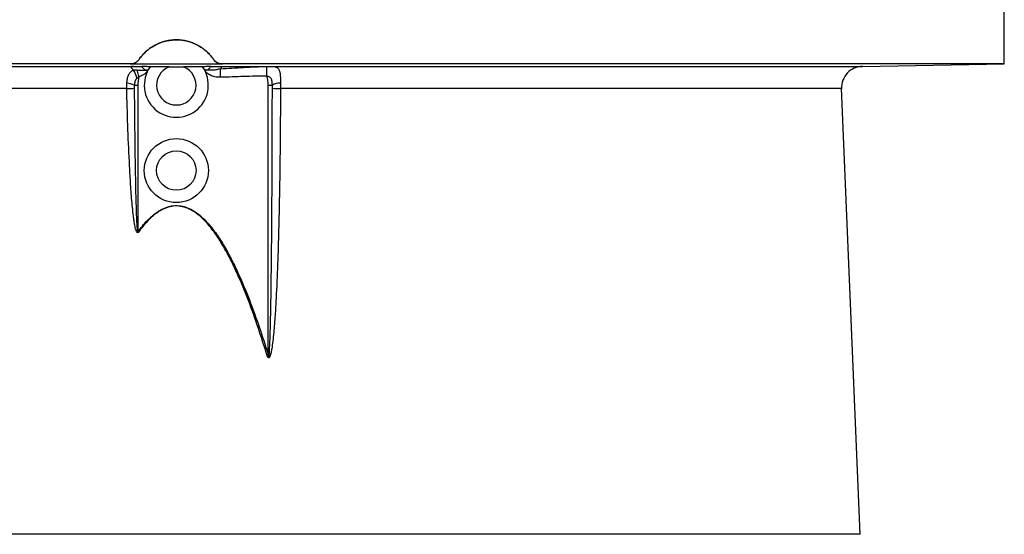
# Model space of a CAD drawing. Header units: millimetres. Extents: x 1330 to 2560, y 237 to 3790.
# Tile 4 of 8: x 1872 to 2333, y 1461 to 1702. Entities that reach past the tile are written whole.
import ezdxf

# ---------------------------------------------------------------- set-up
doc = ezdxf.new("R2010")
doc.units = ezdxf.units.MM

msp = doc.modelspace()

# ---------------------------------------------------------------- linework, layer by layer
at = {"color": 7, "linetype": 'Continuous', "lineweight": 25}
for p, q in [((2333.36, 1681.16), (2333.36, 1709.16)), ((1923.77, 1681.16), (1557.36, 1681.16)), ((1923.79, 1681.13), (1923.77, 1681.16)), ((1923.79, 1681.13), (1966.92, 1681.13)), ((1927.88, 1683.31), (1927.9, 1683.28)), ((1933.15, 1679.87), (1933.04, 1679.87)), ((1949.01, 1679.66), (1941.7, 1679.66)), ((1957.67, 1679.87), (1957.57, 1679.87)), ((1962.81, 1683.28), (1962.83, 1683.31)), ((1966.94, 1681.16), (1966.92, 1681.13)), ((2333.36, 1681.16), (1966.94, 1681.16)), ((1987.83, 1675.49), (1987.79, 1679.98)), ((2266.9, 1680), (2333.36, 1681.16)), ((1927.83, 1675.26), (1926.97, 1678.36)), ((1966.13, 1674.88), (1965.99, 1678.87)), ((1925.66, 1671.16), (1927.36, 1671.16)), ((1927.36, 1671.16), (1927.36, 1602.49)), ((1988.36, 1671.16), (1990.35, 1671.16)), ((1988.36, 1545.04), (1988.36, 1671.16)), ((2265.74, 1460.64), (2257.08, 1669.59)), ((1927.36, 1602.49), (1927.61, 1602.31)), ((1988.36, 1545.04), (1987.76, 1544.86))]:
    msp.add_line(p, q, dxfattribs=at)
at = {"color": 1, "linetype": 'Continuous', "lineweight": 25}
for p, q in [((1623.82, 1680), (1924.39, 1680)), ((1966.33, 1680), (2266.9, 1680)), ((1922.12, 1669.59), (1633.63, 1669.59)), ((2257.08, 1669.59), (1994.15, 1669.59)), ((2265.74, 1460.64), (1624.97, 1460.64))]:
    msp.add_line(p, q, dxfattribs=at)
at = {"color": 7, "linetype": 'Continuous', "lineweight": 25}
for radius in [15, 9.25]:
    msp.add_circle((1945.36, 1631.16), radius, dxfattribs=at)
for centre, radius, start, end in [((1924.38, 1684.9), 5.01, 268.8274, 280.3897), ((1945.36, 1671.16), 15, 144.491, 35.509), ((1945.36, 1671.16), 15.09, 144.7247, 151.3392), ((1945.36, 1671.16), 9.25, 111.6879, 68.3121), ((1945.36, 1671.16), 15.09, 28.6608, 35.2753), ((1966.33, 1684.9), 5.01, 259.6103, 271.1726), ((2267.07, 1670), 10, 91, 182.3736), ((1917.51, 1672.99), 9.42, 7.8307, 34.2478), ((1945.36, 1671.16), 18, 166.8268, 180), ((1970.36, 1671.16), 18, 0, 13.9103), ((1920.59, 1659.41), 12.8, 66.6669, 82.8676), ((1993.56, 1666.39), 5.75, 84.0842, 123.9189), ((1920.78, 1728.24), 58.67, 271.3017, 274.7502), ((1993.43, 1693.69), 24.11, 262.6706, 271.7002)]:
    msp.add_arc(centre, radius, start, end, dxfattribs=at)
for points, knots in [([(1927.88, 1683.31), (1928.37, 1684.01), (1928.89, 1684.68), (1929.74, 1685.63), (1930.04, 1685.94), (1930.64, 1686.55), (1930.96, 1686.84), (1932.57, 1688.27), (1933.97, 1689.23), (1935.86, 1690.22), (1936.25, 1690.41), (1937.03, 1690.76), (1937.43, 1690.93), (1938.63, 1691.38), (1939.45, 1691.63), (1941.1, 1692.04), (1941.94, 1692.19), (1943.64, 1692.4), (1944.5, 1692.45), (1947.07, 1692.45), (1948.76, 1692.25), (1950.84, 1691.74), (1951.26, 1691.62), (1952.08, 1691.37), (1952.48, 1691.23), (1953.68, 1690.77), (1954.46, 1690.43), (1955.97, 1689.64), (1956.7, 1689.2), (1958.12, 1688.22), (1958.8, 1687.69), (1960.07, 1686.57), (1960.67, 1685.97), (1961.53, 1685.01), (1961.8, 1684.68), (1962.33, 1684.01), (1962.59, 1683.66), (1962.83, 1683.31)], [0, 0, 0, 0, 0.0625, 0.0625, 0.09375, 0.09375, 0.125, 0.125, 0.25, 0.25, 0.28125, 0.28125, 0.3125, 0.3125, 0.375, 0.375, 0.4375, 0.4375, 0.5, 0.5, 0.625, 0.625, 0.65625, 0.65625, 0.6875, 0.6875, 0.75, 0.75, 0.8125, 0.8125, 0.875, 0.875, 0.9375, 0.9375, 0.96875, 0.96875, 1, 1, 1, 1]), ([(1962.81, 1683.28), (1961.83, 1684.69), (1960.7, 1685.96), (1959.11, 1687.37), (1958.78, 1687.64), (1958.1, 1688.17), (1957.76, 1688.43), (1956.7, 1689.16), (1955.97, 1689.6), (1954.46, 1690.39), (1953.69, 1690.73), (1952.09, 1691.34), (1951.26, 1691.6), (1948.77, 1692.21), (1947.09, 1692.42), (1944.95, 1692.42), (1944.52, 1692.41), (1943.66, 1692.35), (1943.23, 1692.32), (1941.96, 1692.16), (1941.13, 1692.01), (1939.47, 1691.6), (1938.66, 1691.35), (1937.46, 1690.9), (1937.06, 1690.73), (1936.28, 1690.38), (1935.89, 1690.2), (1934.01, 1689.21), (1932.6, 1688.25), (1930.02, 1685.97), (1928.88, 1684.69), (1927.9, 1683.28)], [0, 0, 0, 0, 0.125, 0.125, 0.15625, 0.15625, 0.1875, 0.1875, 0.25, 0.25, 0.3125, 0.3125, 0.375, 0.375, 0.5, 0.5, 0.53125, 0.53125, 0.5625, 0.5625, 0.625, 0.625, 0.6875, 0.6875, 0.71875, 0.71875, 0.75, 0.75, 0.875, 0.875, 1, 1, 1, 1]), ([(1923.77, 1681.16), (1924.18, 1681.16), (1924.57, 1681.21), (1925.35, 1681.4), (1925.73, 1681.54), (1926.27, 1681.82), (1926.44, 1681.93), (1926.77, 1682.15), (1926.93, 1682.28), (1927.38, 1682.68), (1927.65, 1682.98), (1927.88, 1683.31)], [0, 0, 0, 0, 0.25, 0.25, 0.5, 0.5, 0.625, 0.625, 0.75, 0.75, 1, 1, 1, 1]), ([(1927.9, 1683.28), (1927.67, 1682.94), (1927.4, 1682.65), (1926.95, 1682.25), (1926.79, 1682.12), (1926.46, 1681.89), (1926.29, 1681.79), (1925.93, 1681.6), (1925.75, 1681.52), (1925.38, 1681.38), (1925.18, 1681.32), (1924.59, 1681.17), (1924.2, 1681.13), (1923.79, 1681.13)], [0, 0, 0, 0, 0.25, 0.25, 0.375, 0.375, 0.5, 0.5, 0.625, 0.625, 0.75, 0.75, 1, 1, 1, 1]), ([(1925.3, 1678.3), (1925.09, 1678.48), (1924.91, 1678.66), (1924.6, 1679), (1924.48, 1679.16), (1924.3, 1679.44), (1924.25, 1679.56), (1924.21, 1679.76), (1924.23, 1679.84), (1924.28, 1679.89)], [0, 0, 0, 0, 0.25, 0.25, 0.5, 0.5, 0.75, 0.75, 1, 1, 1, 1]), ([(1925.29, 1679.98), (1925.78, 1679.96), (1926.38, 1679.95), (1927.37, 1679.93), (1927.72, 1679.92), (1928.45, 1679.91), (1928.82, 1679.9), (1929.2, 1679.9)], [0, 0, 0, 0, 0.5, 0.5, 0.75, 0.75, 1, 1, 1, 1]), ([(1933.04, 1679.87), (1932.7, 1679.87), (1932.35, 1679.87), (1931.68, 1679.88), (1931.34, 1679.88), (1930.69, 1679.88), (1930.37, 1679.88), (1929.76, 1679.89), (1929.47, 1679.89), (1929.2, 1679.9)], [0, 0, 0, 0, 0.25, 0.25, 0.5, 0.5, 0.75, 0.75, 1, 1, 1, 1]), ([(1929.2, 1679.9), (1929.34, 1679.68), (1929.49, 1679.47), (1929.77, 1679.15), (1929.86, 1679.05), (1930.08, 1678.85), (1930.19, 1678.76), (1930.44, 1678.59), (1930.58, 1678.51), (1930.86, 1678.4), (1931.01, 1678.36), (1931.48, 1678.28), (1931.81, 1678.32), (1932.12, 1678.4)], [0, 0, 0, 0, 0.25, 0.25, 0.375, 0.375, 0.5, 0.5, 0.625, 0.625, 0.75, 0.75, 1, 1, 1, 1]), ([(1961.51, 1679.9), (1961.24, 1679.89), (1960.95, 1679.89), (1960.34, 1679.88), (1960.02, 1679.88), (1959.04, 1679.88), (1958.36, 1679.87), (1957.67, 1679.87)], [0, 0, 0, 0, 0.25, 0.25, 0.5, 0.5, 1, 1, 1, 1]), ([(1958.6, 1678.4), (1958.75, 1678.36), (1958.91, 1678.33), (1959.23, 1678.3), (1959.39, 1678.31), (1959.7, 1678.35), (1959.85, 1678.4), (1960.14, 1678.52), (1960.28, 1678.59), (1960.65, 1678.84), (1960.86, 1679.04), (1961.22, 1679.47), (1961.38, 1679.68), (1961.51, 1679.9)], [0, 0, 0, 0, 0.125, 0.125, 0.25, 0.25, 0.375, 0.375, 0.5, 0.5, 0.75, 0.75, 1, 1, 1, 1]), ([(1961.51, 1679.9), (1961.9, 1679.9), (1962.27, 1679.91), (1962.99, 1679.92), (1963.33, 1679.93), (1964, 1679.94), (1964.31, 1679.95), (1964.9, 1679.96), (1965.18, 1679.97), (1965.43, 1679.98)], [0, 0, 0, 0, 0.25, 0.25, 0.5, 0.5, 0.75, 0.75, 1, 1, 1, 1]), ([(1966.92, 1681.13), (1966.52, 1681.13), (1966.12, 1681.17), (1965.54, 1681.32), (1965.34, 1681.38), (1964.97, 1681.52), (1964.78, 1681.6), (1964.43, 1681.79), (1964.26, 1681.89), (1963.93, 1682.12), (1963.77, 1682.24), (1963.31, 1682.64), (1963.04, 1682.94), (1962.81, 1683.28)], [0, 0, 0, 0, 0.25, 0.25, 0.375, 0.375, 0.5, 0.5, 0.625, 0.625, 0.75, 0.75, 1, 1, 1, 1]), ([(1962.83, 1683.31), (1963.07, 1682.98), (1963.33, 1682.68), (1963.78, 1682.28), (1963.94, 1682.16), (1964.27, 1681.93), (1964.45, 1681.82), (1964.8, 1681.64), (1964.98, 1681.56), (1965.36, 1681.41), (1965.55, 1681.35), (1966.14, 1681.21), (1966.54, 1681.16), (1966.94, 1681.16)], [0, 0, 0, 0, 0.25, 0.25, 0.375, 0.375, 0.5, 0.5, 0.625, 0.625, 0.75, 0.75, 1, 1, 1, 1]), ([(1965.99, 1678.87), (1969.63, 1679.1), (1973.26, 1679.34), (1980.53, 1679.75), (1984.16, 1679.91), (1987.79, 1679.98)], [0, 0, 0, 0, 0.5, 0.5, 1, 1, 1, 1]), ([(1966.43, 1679.89), (1966.51, 1679.81), (1966.51, 1679.69), (1966.4, 1679.42), (1966.34, 1679.32), (1966.19, 1679.11), (1966.1, 1679), (1965.99, 1678.87)], [0, 0, 0, 0, 0.5, 0.5, 0.75, 0.75, 1, 1, 1, 1]), ([(1987.79, 1679.98), (1988.14, 1679.98), (1988.49, 1679.98), (1989.02, 1679.98), (1989.19, 1679.98), (1989.53, 1679.98), (1989.7, 1679.98), (1990.02, 1679.97), (1990.18, 1679.96), (1990.48, 1679.95), (1990.62, 1679.94), (1991.03, 1679.91), (1991.28, 1679.87), (1991.75, 1679.79), (1991.96, 1679.73), (1992.33, 1679.59), (1992.5, 1679.51), (1992.8, 1679.31), (1992.93, 1679.2), (1993.17, 1678.94), (1993.28, 1678.79), (1993.56, 1678.29), (1993.7, 1677.9), (1993.86, 1677.22), (1993.91, 1676.97), (1993.99, 1676.46), (1994.02, 1676.2), (1994.09, 1675.36), (1994.12, 1674.75), (1994.16, 1673.47), (1994.16, 1672.8), (1994.15, 1672.11)], [0, 0, 0, 0, 0.0625, 0.0625, 0.09375, 0.09375, 0.125, 0.125, 0.15625, 0.15625, 0.1875, 0.1875, 0.25, 0.25, 0.3125, 0.3125, 0.375, 0.375, 0.4375, 0.4375, 0.5, 0.5, 0.625, 0.625, 0.6875, 0.6875, 0.75, 0.75, 0.875, 0.875, 1, 1, 1, 1]), ([(1922.18, 1672.11), (1922.23, 1672.81), (1922.32, 1673.49), (1922.51, 1674.45), (1922.59, 1674.76), (1922.77, 1675.35), (1922.87, 1675.64), (1923.11, 1676.18), (1923.24, 1676.43), (1923.54, 1676.91), (1923.71, 1677.13), (1924.09, 1677.53), (1924.3, 1677.72), (1924.76, 1678.04), (1925.02, 1678.18), (1925.3, 1678.3)], [0, 0, 0, 0, 0.25, 0.25, 0.375, 0.375, 0.5, 0.5, 0.625, 0.625, 0.75, 0.75, 0.875, 0.875, 1, 1, 1, 1]), ([(1925.3, 1678.3), (1925.43, 1678.33), (1925.57, 1678.35), (1925.86, 1678.39), (1926, 1678.41), (1926.29, 1678.42), (1926.43, 1678.42), (1926.71, 1678.4), (1926.84, 1678.38), (1926.97, 1678.36)], [0, 0, 0, 0, 0.25, 0.25, 0.5, 0.5, 0.75, 0.75, 1, 1, 1, 1]), ([(1927.83, 1675.26), (1927.67, 1675.09), (1927.51, 1674.92), (1927.19, 1674.59), (1927.02, 1674.43), (1926.85, 1674.28)], [0, 0, 0, 0, 0.5, 0.5, 1, 1, 1, 1]), ([(1926.97, 1678.36), (1927.38, 1678.29), (1927.79, 1678.23), (1928.63, 1678.16), (1929.06, 1678.15), (1929.7, 1678.18), (1929.92, 1678.19), (1930.36, 1678.22), (1930.58, 1678.23), (1931.02, 1678.24), (1931.24, 1678.24), (1931.68, 1678.29), (1931.9, 1678.33), (1932.12, 1678.4)], [0, 0, 0, 0, 0.25, 0.25, 0.5, 0.5, 0.625, 0.625, 0.75, 0.75, 0.875, 0.875, 1, 1, 1, 1]), ([(1927.83, 1675.26), (1928.27, 1675.39), (1928.7, 1675.54), (1929.32, 1675.81), (1929.52, 1675.91), (1929.92, 1676.13), (1930.12, 1676.25), (1930.69, 1676.63), (1931.03, 1676.92), (1931.49, 1677.44), (1931.63, 1677.62), (1931.82, 1677.91), (1931.88, 1678), (1932, 1678.2), (1932.06, 1678.3), (1932.12, 1678.4)], [0, 0, 0, 0, 0.25, 0.25, 0.375, 0.375, 0.5, 0.5, 0.75, 0.75, 0.875, 0.875, 0.9375, 0.9375, 1, 1, 1, 1]), ([(1965.99, 1678.87), (1965.42, 1678.71), (1964.84, 1678.57), (1963.67, 1678.33), (1963.06, 1678.24), (1962.13, 1678.17), (1961.82, 1678.16), (1961.18, 1678.17), (1960.87, 1678.19), (1960.38, 1678.22), (1960.22, 1678.22), (1959.9, 1678.23), (1959.74, 1678.23), (1959.41, 1678.25), (1959.24, 1678.26), (1958.92, 1678.31), (1958.75, 1678.35), (1958.6, 1678.4)], [0, 0, 0, 0, 0.25, 0.25, 0.5, 0.5, 0.625, 0.625, 0.75, 0.75, 0.8125, 0.8125, 0.875, 0.875, 0.9375, 0.9375, 1, 1, 1, 1]), ([(1966.13, 1674.88), (1965.4, 1674.86), (1964.67, 1674.91), (1963.6, 1675.08), (1963.25, 1675.16), (1962.54, 1675.36), (1962.19, 1675.47), (1961.52, 1675.75), (1961.19, 1675.9), (1960.56, 1676.27), (1960.25, 1676.47), (1959.68, 1676.94), (1959.42, 1677.2), (1959.08, 1677.63), (1958.98, 1677.78), (1958.79, 1678.08), (1958.69, 1678.24), (1958.6, 1678.4)], [0, 0, 0, 0, 0.25, 0.25, 0.375, 0.375, 0.5, 0.5, 0.625, 0.625, 0.75, 0.75, 0.875, 0.875, 0.9375, 0.9375, 1, 1, 1, 1]), ([(1987.83, 1675.49), (1984.21, 1675.45), (1980.59, 1675.36), (1973.36, 1675.14), (1969.75, 1675), (1966.13, 1674.88)], [0, 0, 0, 0, 0.5, 0.5, 1, 1, 1, 1]), ([(1990.35, 1671.16), (1990.35, 1671.65), (1990.33, 1672.14), (1990.24, 1672.86), (1990.2, 1673.09), (1990.1, 1673.55), (1990.04, 1673.77), (1989.86, 1674.17), (1989.76, 1674.36), (1989.55, 1674.59), (1989.48, 1674.66), (1989.31, 1674.79), (1989.22, 1674.85), (1988.94, 1675.01), (1988.73, 1675.1), (1988.28, 1675.29), (1988.06, 1675.39), (1987.83, 1675.49)], [0, 0, 0, 0, 0.25, 0.25, 0.375, 0.375, 0.5, 0.5, 0.625, 0.625, 0.6875, 0.6875, 0.75, 0.75, 0.875, 0.875, 1, 1, 1, 1]), ([(1926.85, 1674.28), (1926.63, 1674.09), (1926.45, 1673.87), (1926.16, 1673.4), (1926.05, 1673.14), (1925.87, 1672.6), (1925.8, 1672.31), (1925.71, 1671.74), (1925.68, 1671.45), (1925.66, 1671.16)], [0, 0, 0, 0, 0.25, 0.25, 0.5, 0.5, 0.75, 0.75, 1, 1, 1, 1]), ([(1927.61, 1602.31), (1927.56, 1602.23), (1927.5, 1602.16), (1927.39, 1602.09), (1927.35, 1602.07), (1927.26, 1602.05), (1927.21, 1602.05), (1927.08, 1602.08), (1927.01, 1602.14), (1926.89, 1602.28), (1926.84, 1602.35), (1926.7, 1602.58), (1926.63, 1602.74), (1926.5, 1603.08), (1926.45, 1603.25), (1926.29, 1603.76), (1926.2, 1604.1), (1926.04, 1604.8), (1925.97, 1605.15), (1925.77, 1606.2), (1925.65, 1606.91), (1925.45, 1608.32), (1925.35, 1609.03), (1925.09, 1611.15), (1924.94, 1612.57), (1924.66, 1615.41), (1924.54, 1616.83), (1924.19, 1621.1), (1924, 1623.95), (1923.65, 1629.65), (1923.49, 1632.5), (1923.06, 1641.05), (1922.83, 1646.76), (1922.43, 1658.17), (1922.26, 1663.88), (1922.12, 1669.59)], [0, 0, 0, 0, 0.003906, 0.003906, 0.005859, 0.005859, 0.007812, 0.007812, 0.011719, 0.011719, 0.015625, 0.015625, 0.023437, 0.023437, 0.03125, 0.03125, 0.046875, 0.046875, 0.0625, 0.0625, 0.09375, 0.09375, 0.125, 0.125, 0.1875, 0.1875, 0.25, 0.25, 0.375, 0.375, 0.5, 0.5, 0.75, 0.75, 1, 1, 1, 1]), ([(1925.64, 1669.77), (1925.73, 1658.46), (1925.85, 1647.15), (1926.11, 1630.18), (1926.21, 1624.53), (1926.42, 1616.05), (1926.5, 1613.22), (1926.66, 1608.98), (1926.72, 1607.57), (1926.84, 1605.45), (1926.88, 1604.74), (1926.97, 1603.69), (1927, 1603.33), (1927.07, 1602.8), (1927.09, 1602.63), (1927.15, 1602.41), (1927.16, 1602.37), (1927.18, 1602.3), (1927.19, 1602.28), (1927.21, 1602.25), (1927.22, 1602.25), (1927.24, 1602.24), (1927.25, 1602.24), (1927.28, 1602.26), (1927.29, 1602.28), (1927.31, 1602.32), (1927.32, 1602.34), (1927.34, 1602.41), (1927.35, 1602.45), (1927.36, 1602.49)], [0, 0, 0, 0, 0.5, 0.5, 0.75, 0.75, 0.875, 0.875, 0.9375, 0.9375, 0.96875, 0.96875, 0.984375, 0.984375, 0.992188, 0.992188, 0.994141, 0.994141, 0.995117, 0.995117, 0.995605, 0.995605, 0.996094, 0.996094, 0.99707, 0.99707, 0.998047, 0.998047, 1, 1, 1, 1]), ([(1994.15, 1669.59), (1994.12, 1658.89), (1994.06, 1648.18), (1993.81, 1626.78), (1993.63, 1616.08), (1993.23, 1600.04), (1993.07, 1594.69), (1992.7, 1584), (1992.49, 1578.65), (1992.08, 1570.64), (1991.94, 1567.97), (1991.6, 1562.63), (1991.41, 1559.96), (1991.07, 1555.96), (1990.95, 1554.63), (1990.68, 1551.97), (1990.52, 1550.64), (1990.25, 1548.65), (1990.15, 1547.99), (1989.92, 1546.68), (1989.79, 1546.02), (1989.55, 1545.05), (1989.46, 1544.72), (1989.29, 1544.25), (1989.23, 1544.09), (1989.12, 1543.87), (1989.08, 1543.8), (1988.99, 1543.66), (1988.94, 1543.59), (1988.81, 1543.47), (1988.74, 1543.42), (1988.61, 1543.41), (1988.57, 1543.42), (1988.49, 1543.45), (1988.45, 1543.47), (1988.35, 1543.55), (1988.3, 1543.62), (1988.2, 1543.76), (1988.16, 1543.83), (1988.04, 1544.06), (1987.98, 1544.21), (1987.86, 1544.53), (1987.81, 1544.69), (1987.76, 1544.86)], [0, 0, 0, 0, 0.25, 0.25, 0.5, 0.5, 0.625, 0.625, 0.75, 0.75, 0.8125, 0.8125, 0.875, 0.875, 0.90625, 0.90625, 0.9375, 0.9375, 0.953125, 0.953125, 0.96875, 0.96875, 0.976562, 0.976562, 0.980469, 0.980469, 0.982422, 0.982422, 0.984375, 0.984375, 0.986328, 0.986328, 0.987305, 0.987305, 0.988281, 0.988281, 0.990234, 0.990234, 0.992187, 0.992187, 0.996094, 0.996094, 1, 1, 1, 1]), ([(1988.36, 1545.04), (1988.39, 1544.71), (1988.42, 1544.37), (1988.49, 1543.96), (1988.51, 1543.88), (1988.54, 1543.75), (1988.55, 1543.71), (1988.58, 1543.66), (1988.59, 1543.64), (1988.61, 1543.61), (1988.62, 1543.61), (1988.64, 1543.6), (1988.65, 1543.61), (1988.67, 1543.63), (1988.68, 1543.65), (1988.7, 1543.69), (1988.7, 1543.71), (1988.72, 1543.77), (1988.73, 1543.81), (1988.76, 1543.93), (1988.77, 1544.01), (1988.84, 1544.42), (1988.87, 1544.75), (1988.93, 1545.41), (1988.96, 1545.75), (1989.07, 1547.4), (1989.13, 1548.73), (1989.3, 1552.72), (1989.37, 1555.38), (1989.58, 1563.36), (1989.68, 1568.68), (1989.84, 1579.32), (1989.91, 1584.64), (1990.02, 1595.28), (1990.07, 1600.6), (1990.19, 1616.56), (1990.25, 1627.21), (1990.33, 1648.49), (1990.35, 1659.13), (1990.35, 1669.77)], [0, 0, 0, 0, 0.007813, 0.007813, 0.009766, 0.009766, 0.010742, 0.010742, 0.01123, 0.01123, 0.011475, 0.011475, 0.011719, 0.011719, 0.012207, 0.012207, 0.012695, 0.012695, 0.013672, 0.013672, 0.015625, 0.015625, 0.023438, 0.023438, 0.03125, 0.03125, 0.0625, 0.0625, 0.125, 0.125, 0.25, 0.25, 0.375, 0.375, 0.5, 0.5, 0.75, 0.75, 1, 1, 1, 1]), ([(1927.36, 1602.49), (1928.7, 1604.32), (1930.13, 1606.07), (1932.49, 1608.5), (1933.31, 1609.29), (1935.03, 1610.74), (1935.92, 1611.42), (1937.34, 1612.33), (1937.83, 1612.62), (1938.83, 1613.15), (1939.35, 1613.4), (1940.39, 1613.83), (1940.92, 1614.02), (1942.01, 1614.34), (1942.56, 1614.47), (1944.25, 1614.75), (1945.37, 1614.8), (1947.06, 1614.66), (1947.63, 1614.57), (1948.74, 1614.33), (1949.28, 1614.18), (1950.87, 1613.65), (1951.89, 1613.18), (1953.36, 1612.34), (1953.84, 1612.03), (1954.78, 1611.4), (1955.23, 1611.07), (1956.57, 1610.03), (1957.41, 1609.28), (1959.04, 1607.69), (1959.81, 1606.87), (1962.02, 1604.33), (1963.36, 1602.54), (1965.27, 1599.77), (1965.88, 1598.83), (1967.08, 1596.92), (1967.66, 1595.96), (1969.35, 1593.03), (1970.41, 1591.05), (1972.45, 1587.04), (1973.42, 1585.01), (1976.23, 1578.87), (1977.95, 1574.71), (1981.2, 1566.34), (1982.73, 1562.12), (1985.64, 1553.61), (1987.03, 1549.34), (1988.36, 1545.04)], [0, 0, 0, 0, 0.0625, 0.0625, 0.09375, 0.09375, 0.125, 0.125, 0.140625, 0.140625, 0.15625, 0.15625, 0.171875, 0.171875, 0.1875, 0.1875, 0.21875, 0.21875, 0.234375, 0.234375, 0.25, 0.25, 0.28125, 0.28125, 0.296875, 0.296875, 0.3125, 0.3125, 0.34375, 0.34375, 0.375, 0.375, 0.4375, 0.4375, 0.46875, 0.46875, 0.5, 0.5, 0.5625, 0.5625, 0.625, 0.625, 0.75, 0.75, 0.875, 0.875, 1, 1, 1, 1]), ([(1987.76, 1544.86), (1986.45, 1549.14), (1985.09, 1553.39), (1982.23, 1561.86), (1980.73, 1566.07), (1977.54, 1574.42), (1975.85, 1578.56), (1973.09, 1584.69), (1972.14, 1586.72), (1970.14, 1590.72), (1969.09, 1592.7), (1967.43, 1595.62), (1966.86, 1596.59), (1965.69, 1598.49), (1965.08, 1599.43), (1963.22, 1602.21), (1961.89, 1604), (1959.72, 1606.55), (1958.97, 1607.38), (1957.37, 1608.97), (1956.54, 1609.73), (1955.23, 1610.78), (1954.78, 1611.12), (1953.86, 1611.76), (1953.38, 1612.07), (1951.92, 1612.92), (1950.92, 1613.41), (1949.34, 1613.96), (1948.81, 1614.12), (1947.71, 1614.36), (1947.14, 1614.45), (1945.46, 1614.62), (1944.34, 1614.58), (1942.67, 1614.3), (1942.11, 1614.17), (1941.04, 1613.85), (1940.51, 1613.66), (1939.47, 1613.23), (1938.96, 1612.98), (1937.96, 1612.45), (1937.48, 1612.16), (1936.07, 1611.24), (1935.19, 1610.56), (1933.49, 1609.11), (1932.67, 1608.32), (1930.34, 1605.88), (1928.93, 1604.13), (1927.61, 1602.31)], [0, 0, 0, 0, 0.125, 0.125, 0.25, 0.25, 0.375, 0.375, 0.4375, 0.4375, 0.5, 0.5, 0.53125, 0.53125, 0.5625, 0.5625, 0.625, 0.625, 0.65625, 0.65625, 0.6875, 0.6875, 0.703125, 0.703125, 0.71875, 0.71875, 0.75, 0.75, 0.765625, 0.765625, 0.78125, 0.78125, 0.8125, 0.8125, 0.828125, 0.828125, 0.84375, 0.84375, 0.859375, 0.859375, 0.875, 0.875, 0.90625, 0.90625, 0.9375, 0.9375, 1, 1, 1, 1])]:
    msp.add_open_spline(points, degree=3, knots=knots, dxfattribs=at)
for points in [[(1924.28, 1679.89), (1924.34, 1679.96), (1924.38, 1679.99), (1924.39, 1680)], [(1925.29, 1679.98), (1925.01, 1679.98), (1924.71, 1679.99), (1924.39, 1680)], [(1941.94, 1679.76), (1938.98, 1679.76), (1936.02, 1679.76), (1933.07, 1679.76)], [(1957.65, 1679.76), (1954.69, 1679.76), (1951.73, 1679.76), (1948.78, 1679.76)], [(1965.43, 1679.98), (1965.7, 1679.98), (1966, 1679.99), (1966.33, 1680)], [(1966.33, 1680), (1966.33, 1679.99), (1966.37, 1679.96), (1966.43, 1679.89)], [(1922.12, 1669.59), (1922.1, 1670.44), (1922.13, 1671.28), (1922.18, 1672.11)], [(1925.66, 1671.16), (1925.64, 1670.7), (1925.64, 1670.24), (1925.64, 1669.77)], [(1990.35, 1669.77), (1990.35, 1670.24), (1990.35, 1670.7), (1990.35, 1671.16)], [(1994.15, 1672.11), (1994.15, 1671.28), (1994.14, 1670.44), (1994.15, 1669.59)]]:
    msp.add_open_spline(points, degree=3, dxfattribs=at)

doc.saveas('drawing.dxf')
